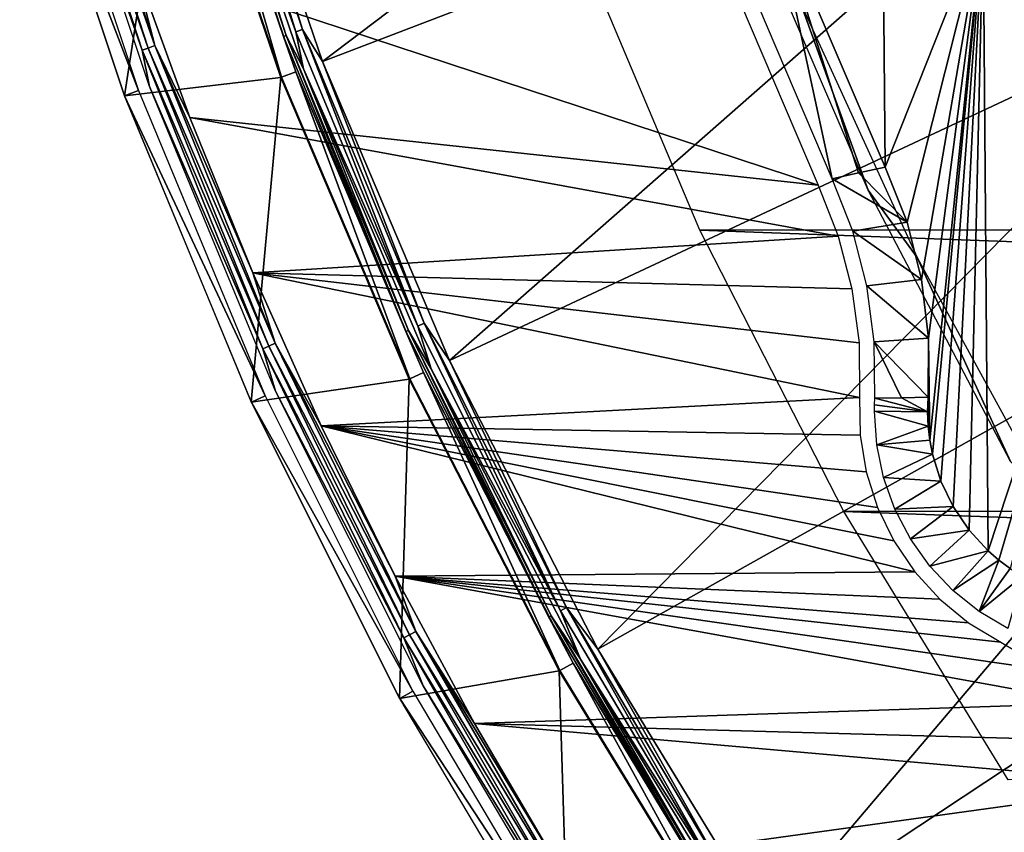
# Model space of a CAD drawing. Header units: millimetres. Extents: x -30.2 to 30.2, y -30.2 to 30.2.
# Tile 3 of 191: x -29 to -22.6, y -15.4 to -10.1. Entities that reach past the tile are written whole.
import ezdxf

# ---------------------------------------------------------------- set-up
doc = ezdxf.new("R2010")
doc.units = ezdxf.units.MM
doc.header["$LTSCALE"] = 81.481481
for name, color, linetype in [('1', 7, 'CONTINUOUS'), ('11', 7, 'CONTINUOUS'), ('141', 7, 'CONTINUOUS'), ('23', 7, 'CONTINUOUS'), ('27', 7, 'CONTINUOUS'), ('275', 7, 'CONTINUOUS'), ('278', 7, 'CONTINUOUS'), ('281', 7, 'CONTINUOUS'), ('3', 7, 'CONTINUOUS'), ('31', 7, 'CONTINUOUS'), ('5', 7, 'CONTINUOUS'), ('63', 7, 'CONTINUOUS'), ('64', 7, 'CONTINUOUS'), ('66', 7, 'CONTINUOUS'), ('79', 7, 'CONTINUOUS'), ('8', 7, 'CONTINUOUS'), ('81', 7, 'CONTINUOUS'), ('9', 7, 'CONTINUOUS')]:
    doc.layers.add(name, color=color, linetype=linetype)

msp = doc.modelspace()

# ---------------------------------------------------------------- linework, layer by layer
at = {"layer": '1', "color": 251, "linetype": 'Continuous', "true_color": 0x4c4c4c}
for points in [[(24.6157, -11.3964, 4.4), (-25.3889, -9.553, 4.4), (25.4077, -9.5028, 4.4), (24.6157, -11.3964, 4.4)], [(-24.5928, -11.4456, 4.4), (-25.3889, -9.553, 4.4), (24.6157, -11.3964, 4.4), (-24.5928, -11.4456, 4.4)], [(23.6812, -13.2291, 4.4), (-24.5928, -11.4456, 4.4), (24.6157, -11.3964, 4.4), (23.6812, -13.2291, 4.4)], [(-23.6543, -13.2769, 4.4), (-24.5928, -11.4456, 4.4), (23.6812, -13.2291, 4.4), (-23.6543, -13.2769, 4.4)], [(22.6143, -14.9798, 4.4), (-23.6543, -13.2769, 4.4), (23.6812, -13.2291, 4.4), (22.6143, -14.9798, 4.4)], [(-22.5838, -15.0255, 4.4), (-23.6543, -13.2769, 4.4), (22.6143, -14.9798, 4.4), (-22.5838, -15.0255, 4.4)]]:
    msp.add_3dface(points, dxfattribs=at)
at = {"layer": '11', "color": 4, "linetype": 'Continuous'}
for points in [[(-28.3412, -10.5707, -119.7983), (-28.0114, -8.4274, -0.1983), (-29.023, -8.5219, -119.7983), (-28.3412, -10.5707, -119.7983)], [(-27.3215, -10.4496, -0.1983), (-28.0114, -8.4274, -0.1983), (-28.3412, -10.5707, -119.7983), (-27.3215, -10.4496, -0.1983)], [(-27.5148, -12.5656, -119.7983), (-27.3215, -10.4496, -0.1983), (-28.3412, -10.5707, -119.7983), (-27.5148, -12.5656, -119.7983)], [(-26.4859, -12.4161, -0.1983), (-27.3215, -10.4496, -0.1983), (-27.5148, -12.5656, -119.7983), (-26.4859, -12.4161, -0.1983)], [(-26.5483, -14.4965, -119.7983), (-26.4859, -12.4161, -0.1983), (-27.5148, -12.5656, -119.7983), (-26.5483, -14.4965, -119.7983)], [(-25.5089, -14.3163, -0.1983), (-26.4859, -12.4161, -0.1983), (-26.5483, -14.4965, -119.7983), (-25.5089, -14.3163, -0.1983)], [(-25.4465, -16.3535, -119.7983), (-25.5089, -14.3163, -0.1983), (-26.5483, -14.4965, -119.7983), (-25.4465, -16.3535, -119.7983)], [(-24.3958, -16.1401, -0.1983), (-25.5089, -14.3163, -0.1983), (-25.4465, -16.3535, -119.7983), (-24.3958, -16.1401, -0.1983)]]:
    msp.add_3dface(points, dxfattribs=at)
at = {"layer": '141', "color": 251, "linetype": 'Continuous', "true_color": 0x4c4c4c}
for points in [[(-24.2857, -9.3464, -136), (-23.9383, -9.9605, -138.7), (-23.4963, -11.1836, -136), (-24.2857, -9.3464, -136)], [(-23.9383, -9.9605, -138.7), (-23.1771, -11.6221, -138.7), (-23.4963, -11.1836, -136), (-23.9383, -9.9605, -138.7)], [(-23.4963, -11.1836, -136), (-23.1771, -11.6221, -138.7), (-22.5693, -12.9529, -136), (-23.4963, -11.1836, -136)], [(-23.1771, -11.6221, -138.7), (-22.3008, -13.226, -138.7), (-22.5693, -12.9529, -136), (-23.1771, -11.6221, -138.7)]]:
    msp.add_3dface(points, dxfattribs=at)
at = {"layer": '23', "color": 251, "linetype": 'Continuous', "true_color": 0x4c4c4c}
for points in [[(-24.4546, -9.4124, -126.0965), (-24.1155, -9.3302, -136), (-23.7317, -11.1096, -126.0965), (-24.4546, -9.4124, -126.0965)], [(-24.1155, -9.3302, -136), (-23.3849, -11.0345, -136), (-23.5584, -11.0721, -131.0481), (-24.1155, -9.3302, -136)], [(-23.7317, -11.1096, -126.0965), (-24.1155, -9.3302, -136), (-23.5584, -11.0721, -131.0481), (-23.7317, -11.1096, -126.0965)]]:
    msp.add_3dface(points, dxfattribs=at)
at = {"layer": '27', "color": 251, "linetype": 'Continuous', "true_color": 0x4c4c4c}
for points in [[(-23.3849, -11.0345, -136), (-24.1155, -9.3302, -136), (-23.4162, -7.6072, -136), (-23.3849, -11.0345, -136)], [(-22.7463, -9.423, -136), (-23.3849, -11.0345, -136), (-23.4162, -7.6072, -136), (-22.7463, -9.423, -136)], [(-23.2431, -11.3933, -136), (-23.3849, -11.0345, -136), (-22.7463, -9.423, -136), (-23.2431, -11.3933, -136)], [(-23.1487, -11.7662, -136), (-23.2431, -11.3933, -136), (-22.7463, -9.423, -136), (-23.1487, -11.7662, -136)], [(-23.1028, -12.1481, -136), (-23.1487, -11.7662, -136), (-22.7463, -9.423, -136), (-23.1028, -12.1481, -136)], [(-23.0949, -12.8141, -136), (-23.1028, -12.1481, -136), (-22.7463, -9.423, -136), (-23.0949, -12.8141, -136)], [(-23.0779, -12.904, -136), (-23.0949, -12.8141, -136), (-22.7463, -9.423, -136), (-23.0779, -12.904, -136)], [(-23.023, -13.0803, -136), (-23.0779, -12.904, -136), (-22.7463, -9.423, -136), (-23.023, -13.0803, -136)], [(-22.9431, -13.2462, -136), (-23.023, -13.0803, -136), (-22.7463, -9.423, -136), (-22.9431, -13.2462, -136)], [(-22.8394, -13.3984, -136), (-22.9431, -13.2462, -136), (-22.7463, -9.423, -136), (-22.8394, -13.3984, -136)], [(-22.7142, -13.534, -136), (-22.8394, -13.3984, -136), (-22.7463, -9.423, -136), (-22.7142, -13.534, -136)], [(-21.9378, -11.1767, -136), (-22.7142, -13.534, -136), (-22.7463, -9.423, -136), (-21.9378, -11.1767, -136)], [(-22.6448, -13.5937, -136), (-22.7142, -13.534, -136), (-21.9378, -11.1767, -136), (-22.6448, -13.5937, -136)], [(-22.5706, -13.6486, -136), (-22.6448, -13.5937, -136), (-21.9378, -11.1767, -136), (-22.5706, -13.6486, -136)], [(-23.1063, -12.5339, -136), (-23.1028, -12.1481, -136), (-23.1054, -12.7225, -136), (-23.1063, -12.5339, -136)], [(-23.1054, -12.7225, -136), (-23.1028, -12.1481, -136), (-23.0949, -12.8141, -136), (-23.1054, -12.7225, -136)], [(-23.1091, -12.629, -136), (-23.1063, -12.5339, -136), (-23.1054, -12.7225, -136), (-23.1091, -12.629, -136)]]:
    msp.add_3dface(points, dxfattribs=at)
at = {"layer": '275', "color": 25, "linetype": 'Continuous', "true_color": 0x996633}
for points in [[(-27.5261, -20.455, -190.4393), (-27.5632, -20.4921, -190.273), (-20.7138, -13.6427, -212.3913), (-27.5261, -20.455, -190.4393)], [(-20.7138, -13.6427, -212.3913), (-27.5632, -20.4921, -190.273), (-27.1995, -20.1284, -190.2479), (-20.7138, -13.6427, -212.3913)], [(-21.0405, -13.9694, -212.5827), (-27.5261, -20.455, -190.4393), (-20.7138, -13.6427, -212.3913), (-21.0405, -13.9694, -212.5827)]]:
    msp.add_3dface(points, dxfattribs=at)
at = {"layer": '278', "color": 25, "linetype": 'Continuous', "true_color": 0x996633}
msp.add_3dface([(-27.5261, -20.455, -190.4393), (-21.0405, -13.9694, -212.5827), (-20.455, -27.5261, -190.4393), (-27.5261, -20.455, -190.4393)], dxfattribs=at)
at = {"layer": '281', "color": 25, "linetype": 'Continuous', "true_color": 0x996633}
msp.add_3dface([(-20.7138, -13.6427, -212.3913), (-27.1995, -20.1284, -190.2479), (-13.6427, -20.7138, -212.3913), (-20.7138, -13.6427, -212.3913)], dxfattribs=at)
at = {"layer": '3', "color": 251, "linetype": 'Continuous', "true_color": 0x4c4c4c}
for points in [[(-27.7341, -8.344, 6.0125), (-27.0511, -10.3462, 6.0125), (-22.2101, -6.682, 6.367), (-27.7341, -8.344, 6.0125)], [(-22.2101, -6.682, 6.367), (-27.0511, -10.3462, 6.0125), (-21.6631, -8.2854, 6.367), (-22.2101, -6.682, 6.367)], [(-27.0511, -10.3462, 6.0125), (-26.2237, -12.2932, 6.0125), (-21.6631, -8.2854, 6.367), (-27.0511, -10.3462, 6.0125)], [(-21.6631, -8.2854, 6.367), (-26.2237, -12.2932, 6.0125), (-21.0005, -9.8446, 6.367), (-21.6631, -8.2854, 6.367)], [(-26.2237, -12.2932, 6.0125), (-25.2564, -14.1746, 6.0125), (-21.0005, -9.8446, 6.367), (-26.2237, -12.2932, 6.0125)], [(-21.0005, -9.8446, 6.367), (-25.2564, -14.1746, 6.0125), (-20.2259, -11.3513, 6.367), (-21.0005, -9.8446, 6.367)], [(-25.2564, -14.1746, 6.0125), (-24.1543, -15.9804, 6.0125), (-20.2259, -11.3513, 6.367), (-25.2564, -14.1746, 6.0125)], [(-20.2259, -11.3513, 6.367), (-24.1543, -15.9804, 6.0125), (-19.3434, -12.7974, 6.367), (-20.2259, -11.3513, 6.367)], [(-24.1543, -15.9804, 6.0125), (-22.9234, -17.7009, 6.0125), (-19.3434, -12.7974, 6.367), (-24.1543, -15.9804, 6.0125)], [(-19.3434, -12.7974, 6.367), (-22.9234, -17.7009, 6.0125), (-18.3576, -14.1753, 6.367), (-19.3434, -12.7974, 6.367)], [(-22.9234, -17.7009, 6.0125), (-21.5702, -19.327, 6.0125), (-18.3576, -14.1753, 6.367), (-22.9234, -17.7009, 6.0125)]]:
    msp.add_3dface(points, dxfattribs=at)
at = {"layer": '31', "color": 251, "linetype": 'Continuous', "true_color": 0x4c4c4c}
for points in [[(-23.4532, -12.5404, -126.0965), (-23.1091, -12.629, -136), (-23.4549, -12.5827, -126.0965), (-23.4532, -12.5404, -126.0965)], [(-23.2798, -12.5371, -131.0479), (-23.1091, -12.629, -136), (-23.4532, -12.5404, -126.0965), (-23.2798, -12.5371, -131.0479)], [(-23.1063, -12.5339, -136), (-23.1091, -12.629, -136), (-23.2798, -12.5371, -131.0479), (-23.1063, -12.5339, -136)], [(-23.4549, -12.5827, -126.0965), (-23.1091, -12.629, -136), (-23.4554, -12.625, -126.0965), (-23.4549, -12.5827, -126.0965)], [(-23.1091, -12.629, -136), (-23.1054, -12.7225, -136), (-23.4554, -12.625, -126.0965), (-23.1091, -12.629, -136)], [(-23.4554, -12.625, -126.0965), (-23.1054, -12.7225, -136), (-23.4404, -12.8428, -126.0965), (-23.4554, -12.625, -126.0965)], [(-23.1054, -12.7225, -136), (-23.0949, -12.8141, -136), (-23.4404, -12.8428, -126.0965), (-23.1054, -12.7225, -136)], [(-23.0949, -12.8141, -136), (-23.0779, -12.904, -136), (-23.4404, -12.8428, -126.0965), (-23.0949, -12.8141, -136)], [(-23.4404, -12.8428, -126.0965), (-23.0779, -12.904, -136), (-23.3957, -13.0565, -126.0965), (-23.4404, -12.8428, -126.0965)], [(-23.0779, -12.904, -136), (-23.023, -13.0803, -136), (-23.3957, -13.0565, -126.0965), (-23.0779, -12.904, -136)], [(-23.3957, -13.0565, -126.0965), (-23.023, -13.0803, -136), (-23.3221, -13.262, -126.0965), (-23.3957, -13.0565, -126.0965)], [(-23.023, -13.0803, -136), (-22.9431, -13.2462, -136), (-23.3221, -13.262, -126.0965), (-23.023, -13.0803, -136)], [(-23.3221, -13.262, -126.0965), (-22.9431, -13.2462, -136), (-23.221, -13.4555, -126.0965), (-23.3221, -13.262, -126.0965)], [(-22.9431, -13.2462, -136), (-22.8394, -13.3984, -136), (-23.221, -13.4555, -126.0965), (-22.9431, -13.2462, -136)], [(-23.221, -13.4555, -126.0965), (-22.8394, -13.3984, -136), (-23.0943, -13.6333, -126.0965), (-23.221, -13.4555, -126.0965)], [(-22.8394, -13.3984, -136), (-22.7142, -13.534, -136), (-23.0943, -13.6333, -126.0965), (-22.8394, -13.3984, -136)], [(-23.0943, -13.6333, -126.0965), (-22.7142, -13.534, -136), (-22.9445, -13.7921, -126.0965), (-23.0943, -13.6333, -126.0965)], [(-22.7142, -13.534, -136), (-22.6448, -13.5937, -136), (-22.9445, -13.7921, -126.0965), (-22.7142, -13.534, -136)], [(-22.9445, -13.7921, -126.0965), (-22.6448, -13.5937, -136), (-22.7743, -13.9288, -126.0965), (-22.9445, -13.7921, -126.0965)], [(-22.6448, -13.5937, -136), (-22.5706, -13.6486, -136), (-22.7743, -13.9288, -126.0965), (-22.6448, -13.5937, -136)], [(-22.5706, -13.6486, -136), (-22.4916, -13.6986, -136), (-22.7743, -13.9288, -126.0965), (-22.5706, -13.6486, -136)], [(-22.7743, -13.9288, -126.0965), (-22.4916, -13.6986, -136), (-22.5869, -14.0409, -126.0965), (-22.7743, -13.9288, -126.0965)]]:
    msp.add_3dface(points, dxfattribs=at)
at = {"layer": '5', "color": 251, "linetype": 'Continuous', "true_color": 0x4c4c4c}
for points in [[(-28.0064, -8.4259, 0.2035), (-27.3167, -10.4477, 0.2035), (-27.9126, -8.3976, 5.8165), (-28.0064, -8.4259, 0.2035)], [(-27.9126, -8.3976, 5.8165), (-27.3167, -10.4477, 0.2035), (-27.2251, -10.4127, 5.8165), (-27.9126, -8.3976, 5.8165)], [(-27.3167, -10.4477, 0.2035), (-26.4811, -12.4139, 0.2035), (-27.2251, -10.4127, 5.8165), (-27.3167, -10.4477, 0.2035)], [(-27.2251, -10.4127, 5.8165), (-26.4811, -12.4139, 0.2035), (-26.3924, -12.3723, 5.8165), (-27.2251, -10.4127, 5.8165)], [(-26.4811, -12.4139, 0.2035), (-25.5043, -14.3137, 0.2035), (-26.3924, -12.3723, 5.8165), (-26.4811, -12.4139, 0.2035)], [(-26.3924, -12.3723, 5.8165), (-25.5043, -14.3137, 0.2035), (-25.4189, -14.2658, 5.8165), (-26.3924, -12.3723, 5.8165)], [(-25.5043, -14.3137, 0.2035), (-24.3915, -16.1372, 0.2035), (-25.4189, -14.2658, 5.8165), (-25.5043, -14.3137, 0.2035)], [(-25.4189, -14.2658, 5.8165), (-24.3915, -16.1372, 0.2035), (-24.3098, -16.0832, 5.8165), (-25.4189, -14.2658, 5.8165)]]:
    msp.add_3dface(points, dxfattribs=at)
at = {"layer": '63', "color": 251, "linetype": 'Continuous', "true_color": 0x4c4c4c}
for points in [[(-23.7317, -11.1096, -126.0965), (-23.5584, -11.0721, -131.0481), (-23.2431, -11.3933, -136), (-23.7317, -11.1096, -126.0965)], [(-23.5584, -11.0721, -131.0481), (-23.3849, -11.0345, -136), (-23.2431, -11.3933, -136), (-23.5584, -11.0721, -131.0481)], [(-23.7317, -11.1096, -126.0965), (-23.2431, -11.3933, -136), (-23.5965, -11.4517, -126.0964), (-23.7317, -11.1096, -126.0965)], [(-23.2431, -11.3933, -136), (-23.1487, -11.7662, -136), (-23.5965, -11.4517, -126.0964), (-23.2431, -11.3933, -136)], [(-23.5965, -11.4517, -126.0964), (-23.1487, -11.7662, -136), (-23.5042, -11.8078, -126.0964), (-23.5965, -11.4517, -126.0964)], [(-23.1487, -11.7662, -136), (-23.1028, -12.1481, -136), (-23.5042, -11.8078, -126.0964), (-23.1487, -11.7662, -136)], [(-23.5042, -11.8078, -126.0964), (-23.1028, -12.1481, -136), (-23.4562, -12.1726, -126.0964), (-23.5042, -11.8078, -126.0964)], [(-23.1028, -12.1481, -136), (-23.1063, -12.5339, -136), (-23.4562, -12.1726, -126.0964), (-23.1028, -12.1481, -136)], [(-23.1063, -12.5339, -136), (-23.2798, -12.5371, -131.0479), (-23.4562, -12.1726, -126.0964), (-23.1063, -12.5339, -136)], [(-23.2798, -12.5371, -131.0479), (-23.4532, -12.5404, -126.0965), (-23.4562, -12.1726, -126.0964), (-23.2798, -12.5371, -131.0479)]]:
    msp.add_3dface(points, dxfattribs=at)
at = {"layer": '64', "color": 251, "linetype": 'Continuous', "true_color": 0x4c4c4c}
for points in [[(-24.5486, -9.4461, -126), (-23.8223, -11.152, -126), (-28.2891, -9.6794, -126), (-24.5486, -9.4461, -126)], [(-28.2891, -9.6794, -126), (-23.8223, -11.152, -126), (-27.9151, -10.7102, -126), (-28.2891, -9.6794, -126)], [(-23.8223, -11.152, -126), (-23.6914, -11.4832, -126), (-27.9151, -10.7102, -126), (-23.8223, -11.152, -126)], [(-27.9151, -10.7102, -126), (-23.6914, -11.4832, -126), (-27.5051, -11.724, -126), (-27.9151, -10.7102, -126)], [(-23.6914, -11.4832, -126), (-23.6023, -11.8269, -126), (-27.5051, -11.724, -126), (-23.6914, -11.4832, -126)], [(-23.5559, -12.179, -126), (-23.553, -12.5351, -126), (-27.5051, -11.724, -126), (-23.5559, -12.179, -126)], [(-27.5051, -11.724, -126), (-23.553, -12.5351, -126), (-27.0595, -12.719, -126), (-27.5051, -11.724, -126)], [(-23.6023, -11.8269, -126), (-23.5559, -12.179, -126), (-27.5051, -11.724, -126), (-23.6023, -11.8269, -126)], [(-23.553, -12.5351, -126), (-23.5481, -12.78, -126), (-27.0595, -12.719, -126), (-23.553, -12.5351, -126)], [(-23.3291, -13.4691, -126), (-23.1931, -13.6699, -126), (-27.0595, -12.719, -126), (-23.3291, -13.4691, -126)], [(-27.0595, -12.719, -126), (-23.1931, -13.6699, -126), (-26.5771, -13.6982, -126), (-27.0595, -12.719, -126)], [(-23.4351, -13.2509, -126), (-23.3291, -13.4691, -126), (-27.0595, -12.719, -126), (-23.4351, -13.2509, -126)], [(-23.5088, -13.0187, -126), (-23.4351, -13.2509, -126), (-27.0595, -12.719, -126), (-23.5088, -13.0187, -126)], [(-23.5481, -12.78, -126), (-23.5088, -13.0187, -126), (-27.0595, -12.719, -126), (-23.5481, -12.78, -126)], [(-23.1931, -13.6699, -126), (-23.0289, -13.8499, -126), (-26.5771, -13.6982, -126), (-23.1931, -13.6699, -126)], [(-22.3253, -14.3105, -126), (-22.0436, -14.5268, -126), (-26.5771, -13.6982, -126), (-22.3253, -14.3105, -126)], [(-26.5771, -13.6982, -126), (-22.0436, -14.5268, -126), (-26.0595, -14.659, -126), (-26.5771, -13.6982, -126)], [(-22.6322, -14.1299, -126), (-22.3253, -14.3105, -126), (-26.5771, -13.6982, -126), (-22.6322, -14.1299, -126)], [(-22.8418, -14.0033, -126), (-22.6322, -14.1299, -126), (-26.5771, -13.6982, -126), (-22.8418, -14.0033, -126)], [(-23.0289, -13.8499, -126), (-22.8418, -14.0033, -126), (-26.5771, -13.6982, -126), (-23.0289, -13.8499, -126)], [(-22.0436, -14.5268, -126), (-21.7904, -14.7758, -126), (-26.0595, -14.659, -126), (-22.0436, -14.5268, -126)], [(-21.7904, -14.7758, -126), (-21.569, -15.0547, -126), (-26.0595, -14.659, -126), (-21.7904, -14.7758, -126)], [(-26.0595, -14.659, -126), (-21.569, -15.0547, -126), (-25.5083, -15.5985, -126), (-26.0595, -14.659, -126)], [(-21.569, -15.0547, -126), (-20.4549, -16.5366, -126), (-25.5083, -15.5985, -126), (-21.569, -15.0547, -126)]]:
    msp.add_3dface(points, dxfattribs=at)
at = {"layer": '66', "color": 251, "linetype": 'Continuous', "true_color": 0x4c4c4c}
for points in [[(-28.1853, -10.2586, -125.9814), (-28.8735, -8.2794, -125.9588), (-28.8323, -8.2675, -125.9814), (-28.1853, -10.2586, -125.9814)], [(-28.7876, -8.2547, -125.9953), (-28.1417, -10.2427, -125.9953), (-28.8323, -8.2675, -125.9814), (-28.7876, -8.2547, -125.9953)], [(-28.1417, -10.2427, -125.9953), (-28.1853, -10.2586, -125.9814), (-28.8323, -8.2675, -125.9814), (-28.1417, -10.2427, -125.9953)], [(-28.7876, -8.2547, -125.9953), (-28.2891, -9.6794, -126), (-28.1417, -10.2427, -125.9953), (-28.7876, -8.2547, -125.9953)], [(-28.2257, -10.2733, -125.9588), (-28.8566, -8.4731, -125.9283), (-28.8735, -8.2794, -125.9588), (-28.2257, -10.2733, -125.9588)], [(-28.2257, -10.2733, -125.9588), (-28.8735, -8.2794, -125.9588), (-28.1853, -10.2586, -125.9814), (-28.2257, -10.2733, -125.9588)], [(-28.1786, -10.5101, -125.9283), (-28.8566, -8.4731, -125.9283), (-28.2257, -10.2733, -125.9588), (-28.1786, -10.5101, -125.9283)], [(-28.2891, -9.6794, -126), (-27.9151, -10.7102, -126), (-28.1417, -10.2427, -125.9953), (-28.2891, -9.6794, -126)], [(-27.4011, -12.1997, -125.9814), (-28.2257, -10.2733, -125.9588), (-28.1853, -10.2586, -125.9814), (-27.4011, -12.1997, -125.9814)], [(-28.1417, -10.2427, -125.9953), (-27.3586, -12.1808, -125.9953), (-28.1853, -10.2586, -125.9814), (-28.1417, -10.2427, -125.9953)], [(-27.3586, -12.1808, -125.9953), (-27.4011, -12.1997, -125.9814), (-28.1853, -10.2586, -125.9814), (-27.3586, -12.1808, -125.9953)], [(-27.9151, -10.7102, -126), (-27.5051, -11.724, -126), (-28.1417, -10.2427, -125.9953), (-27.9151, -10.7102, -126)], [(-28.1417, -10.2427, -125.9953), (-27.5051, -11.724, -126), (-27.3586, -12.1808, -125.9953), (-28.1417, -10.2427, -125.9953)], [(-27.4403, -12.2172, -125.9588), (-28.1786, -10.5101, -125.9283), (-28.2257, -10.2733, -125.9588), (-27.4403, -12.2172, -125.9588)], [(-27.4403, -12.2172, -125.9588), (-28.2257, -10.2733, -125.9588), (-27.4011, -12.1997, -125.9814), (-27.4403, -12.2172, -125.9588)], [(-27.357, -12.4935, -125.9283), (-28.1786, -10.5101, -125.9283), (-27.4403, -12.2172, -125.9588), (-27.357, -12.4935, -125.9283)], [(-27.5051, -11.724, -126), (-27.0595, -12.719, -126), (-27.3586, -12.1808, -125.9953), (-27.5051, -11.724, -126)], [(-27.3586, -12.1808, -125.9953), (-26.4423, -14.0596, -125.9953), (-27.4011, -12.1997, -125.9814), (-27.3586, -12.1808, -125.9953)], [(-27.0595, -12.719, -126), (-26.5771, -13.6982, -126), (-27.3586, -12.1808, -125.9953), (-27.0595, -12.719, -126)], [(-27.3586, -12.1808, -125.9953), (-26.5771, -13.6982, -126), (-26.4423, -14.0596, -125.9953), (-27.3586, -12.1808, -125.9953)], [(-26.4833, -14.0814, -125.9814), (-27.4403, -12.2172, -125.9588), (-27.4011, -12.1997, -125.9814), (-26.4833, -14.0814, -125.9814)], [(-26.5212, -14.1016, -125.9588), (-27.357, -12.4935, -125.9283), (-27.4403, -12.2172, -125.9588), (-26.5212, -14.1016, -125.9588)], [(-26.5212, -14.1016, -125.9588), (-27.4403, -12.2172, -125.9588), (-26.4833, -14.0814, -125.9814), (-26.5212, -14.1016, -125.9588)], [(-26.4423, -14.0596, -125.9953), (-26.4833, -14.0814, -125.9814), (-27.4011, -12.1997, -125.9814), (-26.4423, -14.0596, -125.9953)], [(-26.396, -14.4133, -125.9283), (-27.357, -12.4935, -125.9283), (-26.5212, -14.1016, -125.9588), (-26.396, -14.4133, -125.9283)], [(-26.5771, -13.6982, -126), (-26.0595, -14.659, -126), (-26.4423, -14.0596, -125.9953), (-26.5771, -13.6982, -126)], [(-25.4365, -15.8945, -125.9814), (-26.5212, -14.1016, -125.9588), (-26.4833, -14.0814, -125.9814), (-25.4365, -15.8945, -125.9814)], [(-25.4729, -15.9173, -125.9588), (-26.396, -14.4133, -125.9283), (-26.5212, -14.1016, -125.9588), (-25.4729, -15.9173, -125.9588)], [(-25.4729, -15.9173, -125.9588), (-26.5212, -14.1016, -125.9588), (-25.4365, -15.8945, -125.9814), (-25.4729, -15.9173, -125.9588)], [(-26.4423, -14.0596, -125.9953), (-25.3971, -15.8699, -125.9953), (-26.4833, -14.0814, -125.9814), (-26.4423, -14.0596, -125.9953)], [(-25.3971, -15.8699, -125.9953), (-25.4365, -15.8945, -125.9814), (-26.4833, -14.0814, -125.9814), (-25.3971, -15.8699, -125.9953)], [(-26.0595, -14.659, -126), (-25.5083, -15.5985, -126), (-26.4423, -14.0596, -125.9953), (-26.0595, -14.659, -126)], [(-26.4423, -14.0596, -125.9953), (-25.5083, -15.5985, -126), (-25.3971, -15.8699, -125.9953), (-26.4423, -14.0596, -125.9953)], [(-25.3006, -16.2597, -125.9283), (-26.396, -14.4133, -125.9283), (-25.4729, -15.9173, -125.9588), (-25.3006, -16.2597, -125.9283)]]:
    msp.add_3dface(points, dxfattribs=at)
at = {"layer": '79', "color": 251, "linetype": 'Continuous', "true_color": 0x4c4c4c}
for points in [[(-16.9859, -8.9867, -120), (-16.1777, -10.3713, -120), (-22.7463, -9.4227, -120), (-16.9859, -8.9867, -120)], [(-22.7463, -9.4227, -120), (-16.1777, -10.3713, -120), (-21.9379, -11.1766, -120), (-22.7463, -9.4227, -120)]]:
    msp.add_3dface(points, dxfattribs=at)
at = {"layer": '8', "color": 251, "linetype": 'Continuous', "true_color": 0x4c4c4c}
for points in [[(-27.2234, -10.1538, 5.9821), (-27.8355, -8.1732, 6.0031), (-27.8784, -8.1858, 5.9821), (-27.2234, -10.1538, 5.9821)], [(-27.2234, -10.1538, 5.9821), (-27.8784, -8.1858, 5.9821), (-27.8599, -8.3818, 5.9508), (-27.2234, -10.1538, 5.9821)], [(-27.1815, -10.1382, 6.0031), (-27.7341, -8.344, 6.0125), (-27.8355, -8.1732, 6.0031), (-27.1815, -10.1382, 6.0031)], [(-27.1815, -10.1382, 6.0031), (-27.8355, -8.1732, 6.0031), (-27.2234, -10.1538, 5.9821), (-27.1815, -10.1382, 6.0031)], [(-27.1738, -10.3931, 5.9508), (-27.2234, -10.1538, 5.9821), (-27.8599, -8.3818, 5.9508), (-27.1738, -10.3931, 5.9508)], [(-27.0511, -10.3462, 6.0125), (-27.7341, -8.344, 6.0125), (-27.1815, -10.1382, 6.0031), (-27.0511, -10.3462, 6.0125)], [(-26.4297, -12.07, 5.9821), (-27.1815, -10.1382, 6.0031), (-27.2234, -10.1538, 5.9821), (-26.4297, -12.07, 5.9821)], [(-26.4297, -12.07, 5.9821), (-27.2234, -10.1538, 5.9821), (-27.1738, -10.3931, 5.9508), (-26.4297, -12.07, 5.9821)], [(-26.389, -12.0514, 6.0031), (-27.0511, -10.3462, 6.0125), (-27.1815, -10.1382, 6.0031), (-26.389, -12.0514, 6.0031)], [(-26.389, -12.0514, 6.0031), (-27.1815, -10.1382, 6.0031), (-26.4297, -12.07, 5.9821), (-26.389, -12.0514, 6.0031)], [(-26.2237, -12.2932, 6.0125), (-27.0511, -10.3462, 6.0125), (-26.389, -12.0514, 6.0031), (-26.2237, -12.2932, 6.0125)], [(-26.3426, -12.3489, 5.9508), (-26.4297, -12.07, 5.9821), (-27.1738, -10.3931, 5.9508), (-26.3426, -12.3489, 5.9508)], [(-25.5013, -13.9247, 5.9821), (-26.389, -12.0514, 6.0031), (-26.4297, -12.07, 5.9821), (-25.5013, -13.9247, 5.9821)], [(-25.462, -13.9033, 6.0031), (-26.2237, -12.2932, 6.0125), (-26.389, -12.0514, 6.0031), (-25.462, -13.9033, 6.0031)], [(-25.462, -13.9033, 6.0031), (-26.389, -12.0514, 6.0031), (-25.5013, -13.9247, 5.9821), (-25.462, -13.9033, 6.0031)], [(-25.5013, -13.9247, 5.9821), (-26.4297, -12.07, 5.9821), (-26.3426, -12.3489, 5.9508), (-25.5013, -13.9247, 5.9821)], [(-25.2564, -14.1746, 6.0125), (-26.2237, -12.2932, 6.0125), (-25.462, -13.9033, 6.0031), (-25.2564, -14.1746, 6.0125)], [(-25.3709, -14.2389, 5.9508), (-25.5013, -13.9247, 5.9821), (-26.3426, -12.3489, 5.9508), (-25.3709, -14.2389, 5.9508)], [(-24.4429, -15.7085, 5.9821), (-25.462, -13.9033, 6.0031), (-25.5013, -13.9247, 5.9821), (-24.4429, -15.7085, 5.9821)], [(-24.4053, -15.6843, 6.0031), (-25.2564, -14.1746, 6.0125), (-25.462, -13.9033, 6.0031), (-24.4053, -15.6843, 6.0031)], [(-24.4053, -15.6843, 6.0031), (-25.462, -13.9033, 6.0031), (-24.4429, -15.7085, 5.9821), (-24.4053, -15.6843, 6.0031)], [(-24.4429, -15.7085, 5.9821), (-25.5013, -13.9247, 5.9821), (-25.3709, -14.2389, 5.9508), (-24.4429, -15.7085, 5.9821)], [(-24.1543, -15.9804, 6.0125), (-25.2564, -14.1746, 6.0125), (-24.4053, -15.6843, 6.0031), (-24.1543, -15.9804, 6.0125)], [(-24.2639, -16.0528, 5.9508), (-24.4429, -15.7085, 5.9821), (-25.3709, -14.2389, 5.9508), (-24.2639, -16.0528, 5.9508)]]:
    msp.add_3dface(points, dxfattribs=at)
at = {"layer": '81', "color": 251, "linetype": 'Continuous', "true_color": 0x4c4c4c}
for points in [[(-28.9283, -8.4941, -125.7544), (-28.2486, -10.5362, -125.7544), (-29.0213, -8.5214, -120.2035), (-28.9283, -8.4941, -125.7544)], [(-29.0213, -8.5214, -120.2035), (-28.2486, -10.5362, -125.7544), (-28.3394, -10.5701, -120.2035), (-29.0213, -8.5214, -120.2035)], [(-28.2486, -10.5362, -125.7544), (-27.425, -12.5246, -125.7544), (-28.3394, -10.5701, -120.2035), (-28.2486, -10.5362, -125.7544)], [(-28.3394, -10.5701, -120.2035), (-27.425, -12.5246, -125.7544), (-27.5131, -12.5648, -120.2035), (-28.3394, -10.5701, -120.2035)], [(-27.425, -12.5246, -125.7544), (-26.4616, -14.4491, -125.7544), (-27.5131, -12.5648, -120.2035), (-27.425, -12.5246, -125.7544)], [(-27.5131, -12.5648, -120.2035), (-26.4616, -14.4491, -125.7544), (-26.5467, -14.4956, -120.2035), (-27.5131, -12.5648, -120.2035)], [(-26.4616, -14.4491, -125.7544), (-25.3634, -16.3001, -125.7544), (-26.5467, -14.4956, -120.2035), (-26.4616, -14.4491, -125.7544)], [(-26.5467, -14.4956, -120.2035), (-25.3634, -16.3001, -125.7544), (-25.4449, -16.3525, -120.2035), (-26.5467, -14.4956, -120.2035)]]:
    msp.add_3dface(points, dxfattribs=at)
at = {"layer": '9', "color": 251, "linetype": 'Continuous', "true_color": 0x4c4c4c}
for points in [[(-27.9611, -8.2101, 5.8653), (-27.3042, -10.1839, 5.8653), (-27.9431, -8.2048, 5.9111), (-27.9611, -8.2101, 5.8653)], [(-27.2866, -10.1774, 5.9111), (-27.8599, -8.3818, 5.9508), (-27.9431, -8.2048, 5.9111), (-27.2866, -10.1774, 5.9111)], [(-27.3042, -10.1839, 5.8653), (-27.2866, -10.1774, 5.9111), (-27.9431, -8.2048, 5.9111), (-27.3042, -10.1839, 5.8653)], [(-27.9611, -8.2101, 5.8653), (-27.9126, -8.3976, 5.8165), (-27.3042, -10.1839, 5.8653), (-27.9611, -8.2101, 5.8653)], [(-27.9126, -8.3976, 5.8165), (-27.2251, -10.4127, 5.8165), (-27.3042, -10.1839, 5.8653), (-27.9126, -8.3976, 5.8165)], [(-27.1738, -10.3931, 5.9508), (-27.8599, -8.3818, 5.9508), (-27.2866, -10.1774, 5.9111), (-27.1738, -10.3931, 5.9508)], [(-27.3042, -10.1839, 5.8653), (-26.5081, -12.1058, 5.8653), (-27.2866, -10.1774, 5.9111), (-27.3042, -10.1839, 5.8653)], [(-27.3042, -10.1839, 5.8653), (-27.2251, -10.4127, 5.8165), (-26.5081, -12.1058, 5.8653), (-27.3042, -10.1839, 5.8653)], [(-26.491, -12.0981, 5.9111), (-27.1738, -10.3931, 5.9508), (-27.2866, -10.1774, 5.9111), (-26.491, -12.0981, 5.9111)], [(-26.5081, -12.1058, 5.8653), (-26.491, -12.0981, 5.9111), (-27.2866, -10.1774, 5.9111), (-26.5081, -12.1058, 5.8653)], [(-27.2251, -10.4127, 5.8165), (-26.3924, -12.3723, 5.8165), (-26.5081, -12.1058, 5.8653), (-27.2251, -10.4127, 5.8165)], [(-26.3426, -12.3489, 5.9508), (-27.1738, -10.3931, 5.9508), (-26.491, -12.0981, 5.9111), (-26.3426, -12.3489, 5.9508)], [(-26.5081, -12.1058, 5.8653), (-25.5769, -13.9661, 5.8653), (-26.491, -12.0981, 5.9111), (-26.5081, -12.1058, 5.8653)], [(-26.5081, -12.1058, 5.8653), (-26.3924, -12.3723, 5.8165), (-25.5769, -13.9661, 5.8653), (-26.5081, -12.1058, 5.8653)], [(-25.5605, -13.9571, 5.9111), (-26.3426, -12.3489, 5.9508), (-26.491, -12.0981, 5.9111), (-25.5605, -13.9571, 5.9111)], [(-25.5769, -13.9661, 5.8653), (-25.5605, -13.9571, 5.9111), (-26.491, -12.0981, 5.9111), (-25.5769, -13.9661, 5.8653)], [(-26.3924, -12.3723, 5.8165), (-25.4189, -14.2658, 5.8165), (-25.5769, -13.9661, 5.8653), (-26.3924, -12.3723, 5.8165)], [(-25.3709, -14.2389, 5.9508), (-26.3426, -12.3489, 5.9508), (-25.5605, -13.9571, 5.9111), (-25.3709, -14.2389, 5.9508)], [(-25.5769, -13.9661, 5.8653), (-24.5154, -15.7551, 5.8653), (-25.5605, -13.9571, 5.9111), (-25.5769, -13.9661, 5.8653)], [(-25.5769, -13.9661, 5.8653), (-25.4189, -14.2658, 5.8165), (-24.5154, -15.7551, 5.8653), (-25.5769, -13.9661, 5.8653)], [(-24.4997, -15.745, 5.9111), (-25.3709, -14.2389, 5.9508), (-25.5605, -13.9571, 5.9111), (-24.4997, -15.745, 5.9111)], [(-24.5154, -15.7551, 5.8653), (-24.4997, -15.745, 5.9111), (-25.5605, -13.9571, 5.9111), (-24.5154, -15.7551, 5.8653)], [(-25.4189, -14.2658, 5.8165), (-24.3098, -16.0832, 5.8165), (-24.5154, -15.7551, 5.8653), (-25.4189, -14.2658, 5.8165)], [(-24.2639, -16.0528, 5.9508), (-25.3709, -14.2389, 5.9508), (-24.4997, -15.745, 5.9111), (-24.2639, -16.0528, 5.9508)]]:
    msp.add_3dface(points, dxfattribs=at)

doc.saveas('drawing.dxf')
